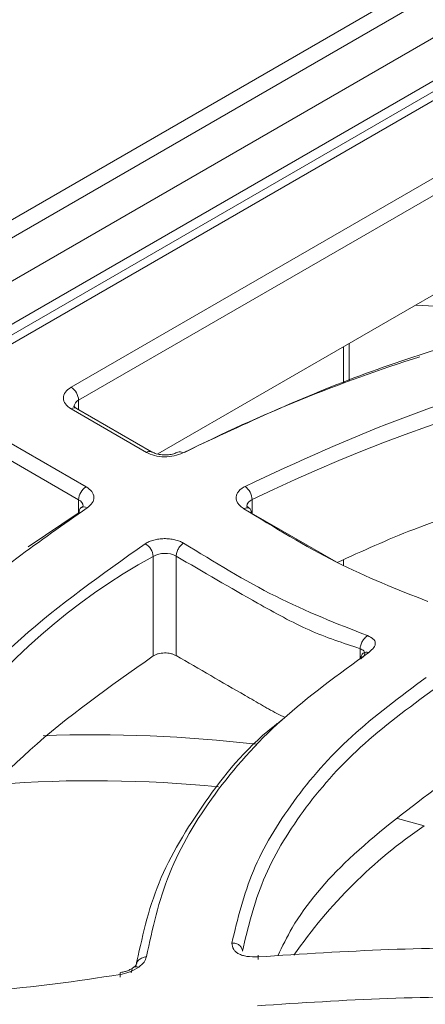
# Model space of a CAD drawing. Header units: millimetres. Extents: x -420 to 420, y -297 to 297.
# Tile 188 of 202: x 262.62 to 270.27, y 230.61 to 249.18. Entities that reach past the tile are written whole.
import ezdxf

# ---------------------------------------------------------------- set-up
doc = ezdxf.new("R2010")
doc.units = ezdxf.units.MM
doc.header["$MEASUREMENT"] = 0
doc.layers.add('layer 1', color=7, linetype='Continuous')

msp = doc.modelspace()

# ---------------------------------------------------------------- linework, layer by layer
at = {"layer": 'layer 1', "lineweight": 9}
for points in [[(291.924, 262.4149), (291.924, 262.4149), (224.8311, 223.683), (224.8311, 223.683)], [(292.424, 262.3653), (292.424, 262.3653), (225.3311, 223.6334), (225.3311, 223.6334)], [(231.5411, 226.4018), (231.5411, 226.4018), (284.1507, 256.7728), (284.1507, 256.7728)], [(284.5043, 256.1604), (284.5043, 256.1604), (231.8947, 225.7894), (231.8947, 225.7894)], [(284.8343, 256.1532), (284.8343, 256.1532), (232.5073, 225.9454), (232.5073, 225.9454)], [(285.0841, 256.1284), (285.0841, 256.1284), (232.7573, 225.9208), (232.7573, 225.9208)], [(263.5877, 242.2493), (263.5877, 242.2493), (271.1022, 246.5872), (271.1022, 246.5872)], [(271.2436, 246.3422), (271.2436, 246.3422), (263.7291, 242.0043), (263.7291, 242.0043)], [(265.2257, 240.9901), (265.2257, 240.9901), (271.2436, 244.4642), (271.2436, 244.4642)], [(280.8372, 243.4425), (276.0417, 243.3427), (271.3238, 242.2125), (267.0037, 240.1287)], [(268.7268, 242.3321), (268.7268, 242.3321), (268.7268, 243.0111), (268.7268, 243.0111)], [(268.8352, 242.3793), (268.8352, 242.3793), (268.8352, 243.0739), (268.8352, 243.0739)], [(270.172, 242.8247), (268.6456, 242.3433), (267.1603, 241.7399), (265.7307, 241.0201)], [(263.7291, 242.0043), (263.7247, 242.1041), (263.6719, 242.1953), (263.5877, 242.2493)], [(263.7291, 242.0043), (263.6789, 241.9831), (263.6447, 241.9355), (263.6413, 241.8809)], [(263.7291, 242.0043), (263.7291, 242.0043), (263.7291, 241.8269), (263.7291, 241.8269)], [(263.6877, 241.8509), (263.6551, 241.8657), (263.6169, 241.8619), (263.5877, 241.8411)], [(265.0075, 241.0213), (265.0075, 241.0213), (263.5877, 241.8411), (263.5877, 241.8411)], [(265.1075, 241.0313), (265.1075, 241.0313), (263.6877, 241.8509), (263.6877, 241.8509)], [(262.4562, 241.1879), (262.4562, 241.1879), (263.8709, 240.3713), (263.8709, 240.3713)], [(265.1075, 241.0313), (265.0747, 241.0461), (265.0367, 241.0423), (265.0075, 241.0213)], [(265.6949, 241.0107), (265.6691, 241.0315), (265.6339, 241.0371), (265.6029, 241.0249)], [(263.7295, 240.1263), (263.7295, 240.1263), (262.3148, 240.9429), (262.3148, 240.9429)], [(263.8709, 240.3713), (263.7869, 240.3175), (263.7341, 240.2261), (263.7295, 240.1263)], [(267.0037, 240.1287), (266.9999, 240.2279), (266.9511, 240.3199), (266.8709, 240.3785)], [(263.8175, 240.0049), (263.8121, 240.0583), (263.7785, 240.1045), (263.7295, 240.1263)], [(263.7295, 239.8811), (263.7295, 239.8811), (263.7295, 240.1263), (263.7295, 240.1263)], [(267.0037, 240.1287), (266.9473, 240.1091), (266.9077, 240.0583), (266.9025, 239.9989)], [(267.0037, 240.1287), (267.0037, 240.1287), (267.0037, 239.8685), (267.0037, 239.8685)], [(262.7774, 239.2375), (262.7774, 239.2375), (263.7397, 239.8875), (263.7397, 239.8875)], [(263.7793, 239.9779), (263.7515, 239.9563), (263.7367, 239.9223), (263.7397, 239.8875)], [(263.8877, 239.9731), (263.8553, 239.9947), (263.8135, 239.9965), (263.7793, 239.9779)], [(266.9905, 239.8767), (266.9905, 239.8767), (268.59, 238.9533), (268.59, 238.9533)], [(265.1351, 239.0567), (265.1297, 239.1571), (265.0737, 239.2477), (264.9861, 239.2971)], [(265.5705, 239.0635), (265.4335, 239.1351), (265.2697, 239.1325), (265.1351, 239.0567)], [(265.1351, 239.0567), (262.0758, 237.3912), (259.9314, 234.4342), (259.299, 231.0089)], [(265.1351, 237.1786), (265.1351, 237.1786), (265.1351, 239.0567), (265.1351, 239.0567)], [(265.5705, 239.0635), (265.5705, 239.0635), (265.5705, 237.1854), (265.5705, 237.1854)], [(268.7268, 238.8943), (268.7268, 238.8943), (268.7268, 238.9945), (268.7268, 238.9945)], [(269.0418, 237.1178), (269.0418, 237.1178), (269.0418, 237.3164), (269.0418, 237.3164)], [(267.0859, 235.5126), (265.7507, 235.6684), (264.4057, 235.7226), (263.0621, 235.6748)], [(266.3679, 234.7092), (264.9773, 234.8464), (263.5773, 234.8622), (262.1838, 234.7568)], [(270.2544, 233.975), (270.2544, 233.975), (269.7484, 234.1136), (269.7484, 234.1136)], [(270.2544, 233.975), (269.2898, 233.3205), (268.4556, 232.4923), (267.7941, 231.5325)], [(269.8796, 197.9161), (269.8796, 197.9161), (332.3764, 233.9946), (332.3764, 233.9946)]]:
    msp.add_open_spline(points, degree=3, dxfattribs=at)
for points, knots in [([(280.8834, 244.6484), (279.492, 244.5648), (278.1007, 244.4812), (276.7389, 244.3116), (276.7389, 244.3116), (275.3771, 244.1422), (274.0449, 243.8871), (272.7516, 243.5773), (272.7516, 243.5773), (271.4586, 243.2677), (270.2046, 242.9033), (269.035, 242.4665), (269.035, 242.4665), (267.8655, 242.0295), (266.7801, 241.5201), (265.6949, 241.0107)], [0, 0, 0, 0, 0.2, 0.2, 0.2, 0.2, 0.4, 0.4, 0.4, 0.4, 0.6, 0.6, 0.6, 0.6, 1, 1, 1, 1]), ([(272.5698, 243.6001), (272.5698, 243.6001), (271.3194, 243.7329), (271.3194, 243.7329), (271.3194, 243.7329), (271.3194, 243.7329), (270.091, 243.7987), (270.091, 243.7987)], [0, 0, 0, 0, 0.3333333, 0.3333333, 0.3333333, 0.3333333, 1, 1, 1, 1]), ([(266.8709, 240.3785), (267.8715, 240.8431), (268.8722, 241.3077), (269.9484, 241.7069), (269.9484, 241.7069), (271.0246, 242.1059), (272.1762, 242.4395), (273.3634, 242.7239), (273.3634, 242.7239), (274.5505, 243.0081), (275.7729, 243.2435), (277.0223, 243.4015), (277.0223, 243.4015), (278.2717, 243.5595), (279.5484, 243.6403), (280.8248, 243.7211)], [0, 0, 0, 0, 0.2, 0.2, 0.2, 0.2, 0.4, 0.4, 0.4, 0.4, 0.6, 0.6, 0.6, 0.6, 1, 1, 1, 1]), ([(263.5877, 241.8411), (263.5467, 241.8709), (263.5057, 241.9007), (263.4793, 241.9347), (263.4793, 241.9347), (263.4529, 241.9687), (263.4413, 242.0069), (263.4413, 242.0451), (263.4413, 242.0451), (263.4413, 242.0833), (263.4529, 242.1215), (263.4793, 242.1555), (263.4793, 242.1555), (263.5057, 242.1895), (263.5467, 242.2193), (263.5877, 242.2493)], [0, 0, 0, 0, 0.2, 0.2, 0.2, 0.2, 0.4, 0.4, 0.4, 0.4, 0.6, 0.6, 0.6, 0.6, 1, 1, 1, 1]), ([(263.6877, 241.8509), (263.6727, 241.8617), (263.6575, 241.8723), (263.6495, 241.8791), (263.6495, 241.8791), (263.6413, 241.8859), (263.6405, 241.8885), (263.6399, 241.8911)], [0, 0, 0, 0, 0.3333333, 0.3333333, 0.3333333, 0.3333333, 1, 1, 1, 1]), ([(268.6076, 238.9431), (269.082, 239.1581), (269.5566, 239.3731), (270.0546, 239.5677), (270.0546, 239.5677), (271.1044, 239.9781), (272.2586, 240.2979), (273.44, 240.5759), (273.44, 240.5759), (274.6215, 240.8537), (275.8301, 241.0899), (277.0675, 241.2477), (277.0675, 241.2477), (278.3047, 241.4055), (279.571, 241.4849), (280.8372, 241.5645)], [0, 0, 0, 0, 0.2, 0.2, 0.2, 0.2, 0.4, 0.4, 0.4, 0.4, 0.6, 0.6, 0.6, 0.6, 1, 1, 1, 1]), ([(265.6949, 241.0107), (265.6431, 240.9893), (265.5915, 240.9679), (265.5335, 240.9545), (265.5335, 240.9545), (265.4755, 240.9413), (265.4113, 240.9359), (265.3475, 240.9369), (265.3475, 240.9369), (265.2837, 240.9379), (265.2201, 240.9453), (265.1635, 240.9603), (265.1635, 240.9603), (265.1069, 240.9755), (265.0571, 240.9985), (265.0075, 241.0213)], [0, 0, 0, 0, 0.2, 0.2, 0.2, 0.2, 0.4, 0.4, 0.4, 0.4, 0.6, 0.6, 0.6, 0.6, 1, 1, 1, 1]), ([(265.6029, 241.0249), (265.5785, 241.0141), (265.5539, 241.0033), (265.5247, 240.9949), (265.5247, 240.9949), (265.4945, 240.9861), (265.4591, 240.9797), (265.4227, 240.9765), (265.4227, 240.9765), (265.3841, 240.9729), (265.3445, 240.9725), (265.3061, 240.9759), (265.3061, 240.9759), (265.2669, 240.9791), (265.2291, 240.9859), (265.1953, 240.9955), (265.1953, 240.9955), (265.1661, 241.0037), (265.1399, 241.0141), (265.1195, 241.0247), (265.1195, 241.0247), (265.1153, 241.0269), (265.1115, 241.0291), (265.1075, 241.0313)], [0, 0, 0, 0, 0.1428571, 0.1428571, 0.1428571, 0.1428571, 0.2857143, 0.2857143, 0.2857143, 0.2857143, 0.4285714, 0.4285714, 0.4285714, 0.4285714, 0.5714286, 0.5714286, 0.5714286, 0.5714286, 0.7142857, 0.7142857, 0.7142857, 0.7142857, 1, 1, 1, 1]), ([(263.8709, 240.3713), (263.9109, 240.3425), (263.9509, 240.3137), (263.9771, 240.2809), (263.9771, 240.2809), (264.0033, 240.2479), (264.0157, 240.2111), (264.0173, 240.1741), (264.0173, 240.1741), (264.0189, 240.1371), (264.0095, 240.0999), (263.9861, 240.0665), (263.9861, 240.0665), (263.9627, 240.0329), (263.9251, 240.0031), (263.8877, 239.9731)], [0, 0, 0, 0, 0.2, 0.2, 0.2, 0.2, 0.4, 0.4, 0.4, 0.4, 0.6, 0.6, 0.6, 0.6, 1, 1, 1, 1]), ([(266.8491, 239.9583), (266.8263, 239.9731), (266.8037, 239.9877), (266.7847, 240.0039), (266.7847, 240.0039), (266.7657, 240.0201), (266.7503, 240.0377), (266.7377, 240.0559), (266.7377, 240.0559), (266.7253, 240.0743), (266.7159, 240.0933), (266.7101, 240.1125), (266.7101, 240.1125), (266.7041, 240.1319), (266.7017, 240.1515), (266.7027, 240.1711), (266.7027, 240.1711), (266.7039, 240.1907), (266.7083, 240.2103), (266.7161, 240.2293), (266.7161, 240.2293), (266.7241, 240.2485), (266.7355, 240.2671), (266.7497, 240.2849), (266.7497, 240.2849), (266.7641, 240.3027), (266.7813, 240.3197), (266.8021, 240.3353), (266.8021, 240.3353), (266.8227, 240.3507), (266.8469, 240.3645), (266.8709, 240.3785)], [0, 0, 0, 0, 0.1111111, 0.1111111, 0.1111111, 0.1111111, 0.2222222, 0.2222222, 0.2222222, 0.2222222, 0.3333333, 0.3333333, 0.3333333, 0.3333333, 0.4444444, 0.4444444, 0.4444444, 0.4444444, 0.5555556, 0.5555556, 0.5555556, 0.5555556, 0.6666667, 0.6666667, 0.6666667, 0.6666667, 0.7777778, 0.7777778, 0.7777778, 0.7777778, 1, 1, 1, 1]), ([(263.8877, 239.9731), (262.9923, 239.3441), (262.0966, 238.7151), (261.3286, 238.0362), (261.3286, 238.0362), (260.5604, 237.3574), (259.9198, 236.6288), (259.3752, 235.8768), (259.3752, 235.8768), (258.8306, 235.125), (258.382, 234.35), (258.0844, 233.5576), (258.0844, 233.5576), (257.7866, 232.7651), (257.64, 231.9553), (257.4931, 231.1455)], [0, 0, 0, 0, 0.2, 0.2, 0.2, 0.2, 0.4, 0.4, 0.4, 0.4, 0.6, 0.6, 0.6, 0.6, 1, 1, 1, 1]), ([(263.8167, 240.0079), (263.8173, 240.0093), (263.8179, 240.0107), (263.8163, 240.0091), (263.8163, 240.0091), (263.8137, 240.0065), (263.8053, 239.9963), (263.7917, 239.9863), (263.7917, 239.9863), (263.7881, 239.9837), (263.7843, 239.9811), (263.7803, 239.9787)], [0, 0, 0, 0, 0.25, 0.25, 0.25, 0.25, 0.5, 0.5, 0.5, 0.5, 1, 1, 1, 1]), ([(266.8491, 239.9583), (266.8675, 239.9665), (266.8861, 239.9747), (266.9031, 239.9771), (266.9031, 239.9771), (266.9201, 239.9795), (266.9357, 239.9759), (266.9491, 239.9683), (266.9491, 239.9683), (266.9623, 239.9605), (266.9731, 239.9489), (266.9797, 239.9329), (266.9797, 239.9329), (266.9861, 239.9169), (266.9883, 239.8969), (266.9905, 239.8767)], [0, 0, 0, 0, 0.2, 0.2, 0.2, 0.2, 0.4, 0.4, 0.4, 0.4, 0.6, 0.6, 0.6, 0.6, 1, 1, 1, 1]), ([(270.322, 238.207), (269.7448, 238.4342), (269.1674, 238.6614), (268.5868, 238.9547), (268.5868, 238.9547), (268.0097, 239.2457), (267.4293, 239.6017), (266.8491, 239.9579)], [0, 0, 0, 0, 0.3333333, 0.3333333, 0.3333333, 0.3333333, 1, 1, 1, 1]), ([(266.9489, 239.9683), (266.9339, 239.9789), (266.9187, 239.9897), (266.9107, 239.9963), (266.9107, 239.9963), (266.9025, 240.0033), (266.9019, 240.0059), (266.9011, 240.0085)], [0, 0, 0, 0, 0.3333333, 0.3333333, 0.3333333, 0.3333333, 1, 1, 1, 1]), ([(259.0994, 231.1793), (259.2414, 231.9231), (259.3832, 232.6671), (259.6614, 233.3949), (259.6614, 233.3949), (259.9396, 234.1228), (260.3538, 234.8344), (260.8548, 235.5254), (260.8548, 235.5254), (261.3558, 236.2162), (261.9434, 236.886), (262.6464, 237.5112), (262.6464, 237.5112), (263.3495, 238.1364), (264.1679, 238.7167), (264.9861, 239.2971)], [0, 0, 0, 0, 0.2, 0.2, 0.2, 0.2, 0.4, 0.4, 0.4, 0.4, 0.6, 0.6, 0.6, 0.6, 1, 1, 1, 1]), ([(264.9861, 239.2971), (265.0103, 239.3109), (265.0343, 239.3247), (265.0611, 239.3365), (265.0611, 239.3365), (265.0879, 239.3483), (265.1175, 239.3583), (265.1483, 239.3663), (265.1483, 239.3663), (265.1793, 239.3745), (265.2113, 239.3809), (265.2443, 239.3855), (265.2443, 239.3855), (265.2771, 239.3899), (265.3109, 239.3925), (265.3449, 239.3929), (265.3449, 239.3929), (265.3787, 239.3935), (265.4127, 239.3921), (265.4459, 239.3885), (265.4459, 239.3885), (265.4793, 239.3851), (265.5119, 239.3797), (265.5435, 239.3725), (265.5435, 239.3725), (265.5749, 239.3653), (265.6055, 239.3565), (265.6333, 239.3455), (265.6333, 239.3455), (265.6613, 239.3345), (265.6865, 239.3215), (265.7119, 239.3085)], [0, 0, 0, 0, 0.1111111, 0.1111111, 0.1111111, 0.1111111, 0.2222222, 0.2222222, 0.2222222, 0.2222222, 0.3333333, 0.3333333, 0.3333333, 0.3333333, 0.4444444, 0.4444444, 0.4444444, 0.4444444, 0.5555556, 0.5555556, 0.5555556, 0.5555556, 0.6666667, 0.6666667, 0.6666667, 0.6666667, 0.7777778, 0.7777778, 0.7777778, 0.7777778, 1, 1, 1, 1]), ([(265.5705, 239.0635), (265.5727, 239.0861), (265.5747, 239.1087), (265.5813, 239.1323), (265.5813, 239.1323), (265.5877, 239.1557), (265.5987, 239.1799), (265.6119, 239.2029), (265.6119, 239.2029), (265.6251, 239.2259), (265.6407, 239.2475), (265.6577, 239.2649), (265.6577, 239.2649), (265.6749, 239.2821), (265.6933, 239.2953), (265.7119, 239.3085)], [0, 0, 0, 0, 0.2, 0.2, 0.2, 0.2, 0.4, 0.4, 0.4, 0.4, 0.6, 0.6, 0.6, 0.6, 1, 1, 1, 1]), ([(265.7119, 239.3077), (266.2921, 238.9519), (266.8721, 238.5958), (267.4487, 238.3056), (267.4487, 238.3056), (268.0293, 238.0134), (268.6064, 237.788), (269.1834, 237.5624)], [0, 0, 0, 0, 0.3333333, 0.3333333, 0.3333333, 0.3333333, 1, 1, 1, 1]), ([(269.0418, 237.3164), (268.7228, 237.4218), (268.4036, 237.5272), (268.0805, 237.67), (268.0805, 237.67), (267.7579, 237.8128), (267.4317, 237.9932), (267.1059, 238.1772), (267.1059, 238.1772), (266.5933, 238.4666), (266.0819, 238.7651), (265.5705, 239.0635)], [0, 0, 0, 0, 0.25, 0.25, 0.25, 0.25, 0.5, 0.5, 0.5, 0.5, 1, 1, 1, 1]), ([(269.0418, 237.3164), (269.0426, 237.3274), (269.0432, 237.3384), (269.045, 237.3498), (269.045, 237.3498), (269.0468, 237.3612), (269.0498, 237.373), (269.0536, 237.385), (269.0536, 237.385), (269.0612, 237.4088), (269.0718, 237.4328), (269.0848, 237.4554), (269.0848, 237.4554), (269.0978, 237.478), (269.1132, 237.4994), (269.13, 237.5178), (269.13, 237.5178), (269.1384, 237.5272), (269.147, 237.5358), (269.156, 237.543), (269.156, 237.543), (269.165, 237.5504), (269.1742, 237.5564), (269.1834, 237.5624)], [0, 0, 0, 0, 0.1428571, 0.1428571, 0.1428571, 0.1428571, 0.2857143, 0.2857143, 0.2857143, 0.2857143, 0.4285714, 0.4285714, 0.4285714, 0.4285714, 0.5714286, 0.5714286, 0.5714286, 0.5714286, 0.7142857, 0.7142857, 0.7142857, 0.7142857, 1, 1, 1, 1]), ([(269.1834, 237.5624), (269.2232, 237.5426), (269.263, 237.5226), (269.29, 237.4978), (269.29, 237.4978), (269.3136, 237.476), (269.3274, 237.4506), (269.3294, 237.4234), (269.3294, 237.4234), (269.3314, 237.3964), (269.3216, 237.3676), (269.3018, 237.3394), (269.3018, 237.3394), (269.279, 237.3076), (269.243, 237.2766), (269.2068, 237.2458)], [0, 0, 0, 0, 0.2, 0.2, 0.2, 0.2, 0.4, 0.4, 0.4, 0.4, 0.6, 0.6, 0.6, 0.6, 1, 1, 1, 1]), ([(269.2068, 237.2458), (268.635, 236.8324), (268.0629, 236.419), (267.5693, 235.9758), (267.5693, 235.9758), (267.0759, 235.5324), (266.6609, 235.0592), (266.3043, 234.5716), (266.3043, 234.5716), (265.9477, 234.0842), (265.6497, 233.5824), (265.4435, 233.0691), (265.4435, 233.0691), (265.2373, 232.5557), (265.1231, 232.0309), (265.0089, 231.5061)], [0, 0, 0, 0, 0.2, 0.2, 0.2, 0.2, 0.4, 0.4, 0.4, 0.4, 0.6, 0.6, 0.6, 0.6, 1, 1, 1, 1]), ([(269.056, 237.1264), (269.075, 237.1406), (269.094, 237.1548), (269.107, 237.1698), (269.107, 237.1698), (269.1214, 237.1866), (269.1286, 237.2042), (269.1296, 237.2212), (269.1296, 237.2212), (269.1306, 237.2398), (269.1242, 237.2578), (269.1106, 237.2738), (269.1106, 237.2738), (269.1034, 237.2824), (269.0942, 237.2904), (269.0826, 237.2972), (269.0826, 237.2972), (269.0708, 237.3044), (269.0564, 237.3104), (269.0418, 237.3164)], [0, 0, 0, 0, 0.1666667, 0.1666667, 0.1666667, 0.1666667, 0.3333333, 0.3333333, 0.3333333, 0.3333333, 0.5, 0.5, 0.5, 0.5, 0.6666667, 0.6666667, 0.6666667, 0.6666667, 1, 1, 1, 1]), ([(269.056, 237.1264), (269.0586, 237.1478), (269.061, 237.169), (269.0678, 237.1864), (269.0678, 237.1864), (269.0748, 237.2044), (269.0866, 237.2184), (269.1004, 237.2294), (269.1004, 237.2294), (269.1142, 237.2404), (269.1304, 237.248), (269.1488, 237.2502), (269.1488, 237.2502), (269.1666, 237.2524), (269.1868, 237.249), (269.2068, 237.2458)], [0, 0, 0, 0, 0.2, 0.2, 0.2, 0.2, 0.4, 0.4, 0.4, 0.4, 0.6, 0.6, 0.6, 0.6, 1, 1, 1, 1]), ([(269.127, 237.2418), (269.127, 237.242), (269.127, 237.2422), (269.127, 237.2424), (269.127, 237.2424), (269.1258, 237.2462), (269.1148, 237.2392), (269.1038, 237.232)], [0, 0, 0, 0, 0.3333333, 0.3333333, 0.3333333, 0.3333333, 1, 1, 1, 1]), ([(259.7348, 230.8489), (259.7716, 231.0087), (259.8084, 231.1687), (259.8562, 231.3273), (259.8562, 231.3273), (260.0756, 232.0553), (260.5276, 232.7561), (261.0394, 233.4394), (261.0394, 233.4394), (261.5512, 234.1226), (262.1228, 234.788), (262.8154, 235.4082), (262.8154, 235.4082), (263.5081, 236.0284), (264.3215, 236.6034), (265.1351, 237.1786)], [0, 0, 0, 0, 0.2, 0.2, 0.2, 0.2, 0.4, 0.4, 0.4, 0.4, 0.6, 0.6, 0.6, 0.6, 1, 1, 1, 1]), ([(265.5705, 237.1854), (265.5553, 237.1932), (265.5401, 237.201), (265.5233, 237.2076), (265.5233, 237.2076), (265.5065, 237.2142), (265.4883, 237.2196), (265.4693, 237.2238), (265.4693, 237.2238), (265.4505, 237.2282), (265.4309, 237.2314), (265.4109, 237.2334), (265.4109, 237.2334), (265.3909, 237.2356), (265.3705, 237.2364), (265.3503, 237.236), (265.3503, 237.236), (265.3299, 237.2358), (265.3097, 237.2342), (265.2899, 237.2316), (265.2899, 237.2316), (265.2701, 237.2288), (265.2509, 237.225), (265.2323, 237.2202), (265.2323, 237.2202), (265.2139, 237.2152), (265.1961, 237.2094), (265.1801, 237.2022), (265.1801, 237.2022), (265.1639, 237.1952), (265.1495, 237.1868), (265.1351, 237.1786)], [0, 0, 0, 0, 0.1111111, 0.1111111, 0.1111111, 0.1111111, 0.2222222, 0.2222222, 0.2222222, 0.2222222, 0.3333333, 0.3333333, 0.3333333, 0.3333333, 0.4444444, 0.4444444, 0.4444444, 0.4444444, 0.5555556, 0.5555556, 0.5555556, 0.5555556, 0.6666667, 0.6666667, 0.6666667, 0.6666667, 0.7777778, 0.7777778, 0.7777778, 0.7777778, 1, 1, 1, 1]), ([(265.5705, 237.1854), (266.0047, 236.9348), (266.4389, 236.684), (266.8731, 236.4334), (266.8731, 236.4334), (266.9825, 236.3702), (267.0919, 236.307), (267.2013, 236.244), (267.2013, 236.244), (267.2291, 236.228), (267.2567, 236.212), (267.2845, 236.1958), (267.2845, 236.1958), (267.2917, 236.1918), (267.2989, 236.1876), (267.3059, 236.1836), (267.3059, 236.1836), (267.3079, 236.1824), (267.3097, 236.1814), (267.3117, 236.1802), (267.3117, 236.1802), (267.3121, 236.18), (267.3127, 236.1796), (267.3133, 236.1794), (267.3133, 236.1794), (267.3133, 236.1792), (267.3135, 236.1792), (267.3137, 236.179), (267.3137, 236.179), (267.3137, 236.179), (267.3139, 236.179), (267.3139, 236.179), (267.3139, 236.179), (267.4183, 236.1184), (267.5227, 236.068), (267.6269, 236.0176)], [0, 0, 0, 0, 0.1, 0.1, 0.1, 0.1, 0.2, 0.2, 0.2, 0.2, 0.3, 0.3, 0.3, 0.3, 0.4, 0.4, 0.4, 0.4, 0.5, 0.5, 0.5, 0.5, 0.6, 0.6, 0.6, 0.6, 0.7, 0.7, 0.7, 0.7, 0.8, 0.8, 0.8, 0.8, 1, 1, 1, 1]), ([(266.6221, 231.7629), (266.7319, 232.2197), (266.8417, 232.6765), (267.0283, 233.1233), (267.0283, 233.1233), (267.2151, 233.5702), (267.4787, 234.007), (267.7899, 234.4322), (267.7899, 234.4322), (268.1013, 234.8574), (268.4602, 235.2708), (268.8854, 235.6596), (268.8854, 235.6596), (269.3102, 236.0482), (269.8014, 236.412), (270.2924, 236.7758)], [0, 0, 0, 0, 0.2, 0.2, 0.2, 0.2, 0.4, 0.4, 0.4, 0.4, 0.6, 0.6, 0.6, 0.6, 1, 1, 1, 1]), ([(270.4448, 236.5592), (269.959, 236.2), (269.4732, 235.8408), (269.0526, 235.4572), (269.0526, 235.4572), (268.6318, 235.0736), (268.2762, 234.6654), (267.9689, 234.2456), (267.9689, 234.2456), (267.6615, 233.8258), (267.4025, 233.3941), (267.2193, 232.9527), (267.2193, 232.9527), (267.0361, 232.5113), (266.9287, 232.0603), (266.8213, 231.6091)], [0, 0, 0, 0, 0.2, 0.2, 0.2, 0.2, 0.4, 0.4, 0.4, 0.4, 0.6, 0.6, 0.6, 0.6, 1, 1, 1, 1]), ([(264.8095, 231.3209), (264.9235, 231.8521), (265.0373, 232.3831), (265.2491, 232.9009), (265.2491, 232.9009), (265.4609, 233.4187), (265.7707, 233.9232), (266.1199, 234.4208), (266.1199, 234.4208), (266.4689, 234.9184), (266.8575, 235.409), (267.3995, 235.8412), (267.3995, 235.8412), (267.4525, 235.8836), (267.5071, 235.9252), (267.5615, 235.9668)], [0, 0, 0, 0, 0.2, 0.2, 0.2, 0.2, 0.4, 0.4, 0.4, 0.4, 0.6, 0.6, 0.6, 0.6, 1, 1, 1, 1]), ([(267.4873, 231.5209), (267.5735, 231.6981), (267.6599, 231.8751), (267.7619, 232.0493), (267.7619, 232.0493), (268.0285, 232.5051), (268.4022, 232.9409), (268.8382, 233.3519), (268.8382, 233.3519), (269.3226, 233.8084), (269.8836, 234.234), (270.4448, 234.6596)], [0, 0, 0, 0, 0.25, 0.25, 0.25, 0.25, 0.5, 0.5, 0.5, 0.5, 1, 1, 1, 1]), ([(267.1199, 231.5003), (267.0465, 231.5007), (266.9731, 231.5013), (266.9055, 231.5115), (266.9055, 231.5115), (266.8759, 231.5159), (266.8473, 231.5223), (266.8209, 231.5303), (266.8209, 231.5303), (266.7955, 231.5381), (266.7721, 231.5475), (266.7511, 231.5585), (266.7511, 231.5585), (266.7303, 231.5693), (266.7119, 231.5819), (266.6963, 231.5957), (266.6963, 231.5957), (266.6801, 231.6101), (266.6667, 231.6257), (266.6567, 231.6421), (266.6567, 231.6421), (266.6337, 231.6795), (266.6279, 231.7213), (266.6221, 231.7629)], [0, 0, 0, 0, 0.1428571, 0.1428571, 0.1428571, 0.1428571, 0.2857143, 0.2857143, 0.2857143, 0.2857143, 0.4285714, 0.4285714, 0.4285714, 0.4285714, 0.5714286, 0.5714286, 0.5714286, 0.5714286, 0.7142857, 0.7142857, 0.7142857, 0.7142857, 1, 1, 1, 1]), ([(266.6221, 231.7629), (266.6347, 231.7629), (266.6471, 231.7629), (266.6597, 231.7617), (266.6597, 231.7617), (266.6721, 231.7603), (266.6847, 231.7577), (266.6967, 231.7543), (266.6967, 231.7543), (266.7087, 231.7507), (266.7205, 231.7463), (266.7315, 231.7409), (266.7315, 231.7409), (266.7425, 231.7357), (266.7529, 231.7293), (266.7623, 231.7221), (266.7623, 231.7221), (266.7717, 231.7149), (266.7801, 231.7067), (266.7873, 231.6981), (266.7873, 231.6981), (266.7945, 231.6893), (266.8007, 231.6799), (266.8059, 231.6701), (266.8059, 231.6701), (266.8109, 231.6603), (266.8149, 231.6503), (266.8173, 231.6401), (266.8173, 231.6401), (266.8197, 231.6299), (266.8205, 231.6195), (266.8213, 231.6091)], [0, 0, 0, 0, 0.1111111, 0.1111111, 0.1111111, 0.1111111, 0.2222222, 0.2222222, 0.2222222, 0.2222222, 0.3333333, 0.3333333, 0.3333333, 0.3333333, 0.4444444, 0.4444444, 0.4444444, 0.4444444, 0.5555556, 0.5555556, 0.5555556, 0.5555556, 0.6666667, 0.6666667, 0.6666667, 0.6666667, 0.7777778, 0.7777778, 0.7777778, 0.7777778, 1, 1, 1, 1]), ([(272.051, 231.6799), (271.2286, 231.6741), (270.4062, 231.6683), (269.5852, 231.6385), (269.5852, 231.6385), (268.7626, 231.6085), (267.9413, 231.5545), (267.1199, 231.5003)], [0, 0, 0, 0, 0.3333333, 0.3333333, 0.3333333, 0.3333333, 1, 1, 1, 1]), ([(264.8095, 231.3209), (264.8129, 231.3433), (264.8161, 231.3659), (264.8253, 231.3865), (264.8253, 231.3865), (264.8347, 231.4073), (264.8501, 231.4263), (264.8683, 231.4431), (264.8683, 231.4431), (264.8867, 231.4601), (264.9077, 231.4749), (264.9319, 231.4851), (264.9319, 231.4851), (264.9555, 231.4951), (264.9823, 231.5005), (265.0089, 231.5061)], [0, 0, 0, 0, 0.2, 0.2, 0.2, 0.2, 0.4, 0.4, 0.4, 0.4, 0.6, 0.6, 0.6, 0.6, 1, 1, 1, 1]), ([(265.0089, 231.5061), (264.9987, 231.4713), (264.9885, 231.4365), (264.9643, 231.4033), (264.9643, 231.4033), (264.9403, 231.3701), (264.9021, 231.3383), (264.8641, 231.3067)], [0, 0, 0, 0, 0.3333333, 0.3333333, 0.3333333, 0.3333333, 1, 1, 1, 1]), ([(267.1199, 231.5003), (267.1199, 231.5125), (267.1199, 231.5247), (267.1199, 231.5309), (267.1199, 231.5309), (267.1199, 231.5373), (267.1199, 231.5373), (267.1199, 231.5327), (267.1199, 231.5327), (267.1199, 231.5303), (267.1199, 231.5269), (267.1199, 231.5221), (267.1199, 231.5221), (267.1199, 231.5175), (267.1199, 231.5115), (267.1199, 231.5043), (267.1199, 231.5043), (267.1199, 231.4899), (267.1199, 231.4705), (267.1199, 231.4509)], [0, 0, 0, 0, 0.1666667, 0.1666667, 0.1666667, 0.1666667, 0.3333333, 0.3333333, 0.3333333, 0.3333333, 0.5, 0.5, 0.5, 0.5, 0.6666667, 0.6666667, 0.6666667, 0.6666667, 1, 1, 1, 1]), ([(264.8641, 231.3067), (264.8053, 231.2713), (264.7467, 231.2361), (264.6799, 231.2119), (264.6799, 231.2119), (264.6269, 231.1927), (264.5687, 231.1805), (264.5105, 231.1683)], [0, 0, 0, 0, 0.3333333, 0.3333333, 0.3333333, 0.3333333, 1, 1, 1, 1]), ([(264.8641, 231.3067), (264.8453, 231.3119), (264.8265, 231.3169), (264.8095, 231.3165), (264.8095, 231.3165), (264.7923, 231.3159), (264.7771, 231.3095), (264.7641, 231.2999), (264.7641, 231.2999), (264.7511, 231.2901), (264.7401, 231.2769), (264.7335, 231.2597), (264.7335, 231.2597), (264.7271, 231.2429), (264.7249, 231.2219), (264.7227, 231.2011)], [0, 0, 0, 0, 0.2, 0.2, 0.2, 0.2, 0.4, 0.4, 0.4, 0.4, 0.6, 0.6, 0.6, 0.6, 1, 1, 1, 1]), ([(264.8301, 231.3953), (264.8289, 231.3811), (264.8277, 231.3667), (264.8173, 231.3513), (264.8173, 231.3513), (264.8063, 231.3351), (264.7857, 231.3177), (264.7649, 231.3003)], [0, 0, 0, 0, 0.3333333, 0.3333333, 0.3333333, 0.3333333, 1, 1, 1, 1]), ([(264.5105, 231.1683), (263.6935, 231.0449), (262.8766, 230.9217), (262.053, 230.8729), (262.053, 230.8729), (261.2392, 230.8245), (260.4188, 230.8487), (259.5984, 230.8729)], [0, 0, 0, 0, 0.3333333, 0.3333333, 0.3333333, 0.3333333, 1, 1, 1, 1]), ([(264.7647, 231.3003), (264.7477, 231.2891), (264.7307, 231.2779), (264.7117, 231.2677), (264.7117, 231.2677), (264.6927, 231.2575), (264.6719, 231.2483), (264.6501, 231.2399), (264.6501, 231.2399), (264.6283, 231.2315), (264.6055, 231.2239), (264.5823, 231.2179), (264.5823, 231.2179), (264.5587, 231.2119), (264.5347, 231.2073), (264.5105, 231.2029)], [0, 0, 0, 0, 0.2, 0.2, 0.2, 0.2, 0.4, 0.4, 0.4, 0.4, 0.6, 0.6, 0.6, 0.6, 1, 1, 1, 1]), ([(264.5105, 231.1683), (264.5105, 231.1749), (264.5105, 231.1817), (264.5105, 231.1867), (264.5105, 231.1867), (264.5105, 231.1917), (264.5105, 231.1953), (264.5105, 231.1977), (264.5105, 231.1977), (264.5105, 231.2023), (264.5105, 231.2023), (264.5105, 231.1977), (264.5105, 231.1977), (264.5105, 231.1931), (264.5105, 231.1837), (264.5105, 231.1703), (264.5105, 231.1703), (264.5105, 231.1637), (264.5105, 231.1561), (264.5105, 231.1471), (264.5105, 231.1471), (264.5105, 231.1383), (264.5105, 231.1281), (264.5105, 231.1179)], [0, 0, 0, 0, 0.1428571, 0.1428571, 0.1428571, 0.1428571, 0.2857143, 0.2857143, 0.2857143, 0.2857143, 0.4285714, 0.4285714, 0.4285714, 0.4285714, 0.5714286, 0.5714286, 0.5714286, 0.5714286, 0.7142857, 0.7142857, 0.7142857, 0.7142857, 1, 1, 1, 1]), ([(267.1027, 230.5787), (267.9227, 230.6323), (268.7426, 230.6859), (269.5638, 230.7155), (269.5638, 230.7155), (270.3836, 230.7451), (271.2046, 230.7509), (272.0256, 230.7565)], [0, 0, 0, 0, 0.3333333, 0.3333333, 0.3333333, 0.3333333, 1, 1, 1, 1])]:
    msp.add_open_spline(points, degree=3, knots=knots, dxfattribs=at)

doc.saveas('drawing.dxf')
